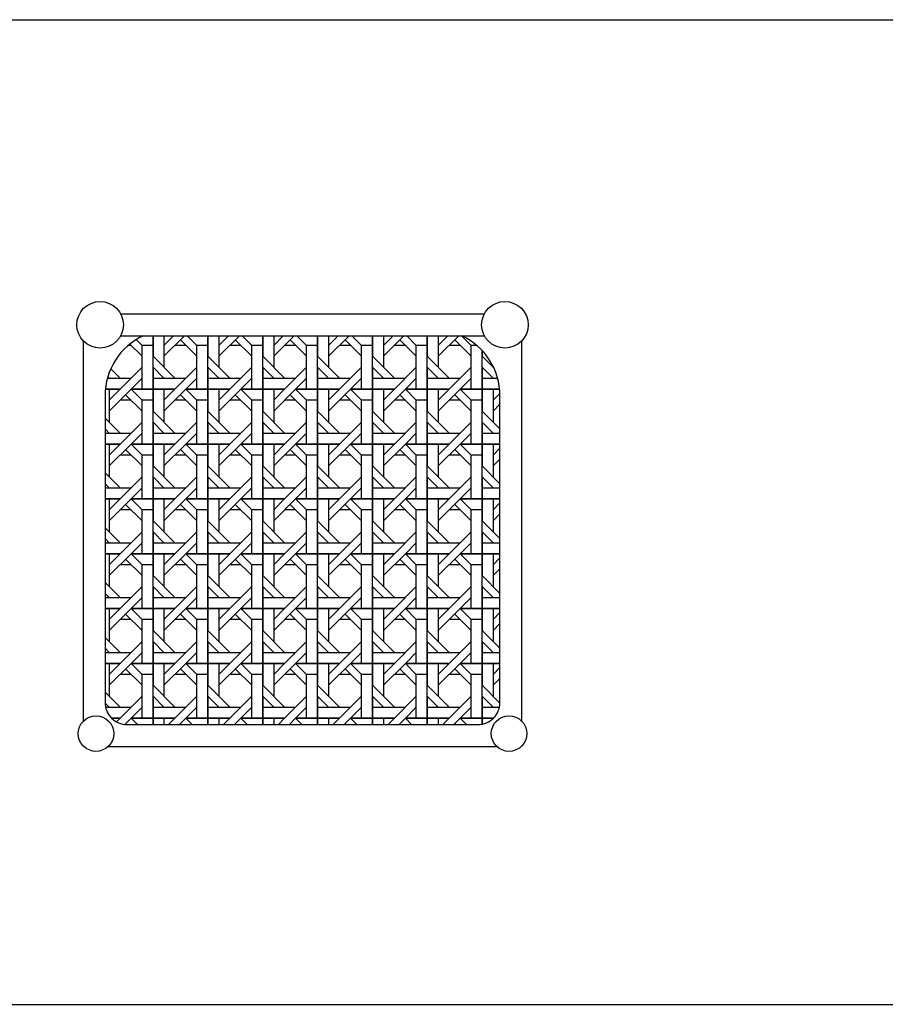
# Model space of a CAD drawing. Header units: millimetres. Extents: x 36213 to 52357, y 13387 to 22894.
# Tile 16 of 24: x 42838 to 43785, y 15935 to 17012. Entities that reach past the tile are written whole.
import ezdxf

# ---------------------------------------------------------------- set-up
doc = ezdxf.new("R2010")
doc.units = ezdxf.units.MM
doc.layers.add('L1', color=7, linetype='Continuous')

# ---------------------------------------------------------------- blocks, each defined once
blk = doc.blocks.new('*X63')
at = {"color": 0}
for p, q in [((130.728, 119.466), (131.843, 118.351)), ((131.314, 119.88), (131.843, 119.351)), ((132.843, 115.351), (132.843, 120.227)), ((132.843, 120.227), (132.843, 118.351)), ((133.843, 120.227), (133.843, 117.351)), ((133.843, 119.351), (134.719, 120.227)), ((133.843, 118.351), (135.719, 120.227)), ((135.343, 119.851), (136.843, 118.351)), ((135.967, 120.227), (136.843, 119.351)), ((137.843, 115.351), (137.843, 120.227)), ((137.843, 120.227), (137.843, 118.351)), ((138.843, 120.227), (138.843, 117.351)), ((138.843, 119.351), (139.719, 120.227)), ((138.843, 118.351), (140.719, 120.227)), ((140.343, 119.851), (141.843, 118.351)), ((140.967, 120.227), (141.843, 119.351)), ((142.843, 115.351), (142.843, 120.227)), ((142.843, 120.227), (142.843, 118.351)), ((143.843, 120.227), (143.843, 117.351)), ((143.843, 119.351), (144.719, 120.227)), ((143.843, 118.351), (145.719, 120.227)), ((145.343, 119.851), (146.843, 118.351)), ((145.967, 120.227), (146.843, 119.351)), ((147.843, 115.351), (147.843, 120.227)), ((147.843, 120.227), (147.843, 118.351)), ((148.843, 120.227), (148.843, 117.351)), ((148.843, 119.351), (149.719, 120.227)), ((148.843, 118.351), (150.719, 120.227)), ((150.343, 119.851), (151.843, 118.351)), ((150.967, 120.227), (151.843, 119.351)), ((152.843, 115.351), (152.843, 120.227)), ((152.843, 120.227), (152.843, 118.351)), ((153.843, 120.227), (153.843, 117.351)), ((153.843, 119.351), (154.719, 120.227)), ((153.843, 118.351), (155.719, 120.227)), ((155.343, 119.851), (156.843, 118.351)), ((155.967, 120.227), (156.843, 119.351)), ((157.843, 115.351), (157.843, 120.227)), ((157.843, 120.227), (157.843, 118.351)), ((158.843, 120.227), (158.843, 117.351)), ((158.843, 119.351), (159.719, 120.227)), ((158.843, 118.351), (160.719, 120.227)), ((160.343, 119.851), (161.843, 118.351)), ((160.967, 120.227), (161.843, 119.351)), ((130.843, 119.351), (130.588, 119.351)), ((131.843, 115.351), (131.843, 119.351)), ((132.843, 119.351), (131.843, 119.351)), ((135.843, 119.351), (134.843, 119.351)), ((136.843, 115.351), (136.843, 119.351)), ((137.843, 119.351), (136.843, 119.351)), ((140.843, 119.351), (139.843, 119.351)), ((141.843, 115.351), (141.843, 119.351)), ((142.843, 119.351), (141.843, 119.351)), ((145.843, 119.351), (144.843, 119.351)), ((146.843, 115.351), (146.843, 119.351)), ((147.843, 119.351), (146.843, 119.351)), ((150.843, 119.351), (149.843, 119.351)), ((151.843, 115.351), (151.843, 119.351)), ((152.843, 119.351), (151.843, 119.351)), ((155.843, 119.351), (154.843, 119.351)), ((156.843, 115.351), (156.843, 119.351)), ((157.843, 119.351), (156.843, 119.351)), ((160.843, 119.351), (159.843, 119.351)), ((161.843, 115.351), (161.843, 119.351)), ((162.353, 119.351), (161.843, 119.351)), ((162.843, 115.351), (162.843, 118.885)), ((162.843, 118.885), (162.843, 118.351)), ((134.843, 116.351), (132.843, 118.351)), ((139.843, 116.351), (137.843, 118.351)), ((144.843, 116.351), (142.843, 118.351)), ((149.843, 116.351), (147.843, 118.351)), ((154.843, 116.351), (152.843, 118.351)), ((159.843, 116.351), (157.843, 118.351)), ((163.931, 117.263), (162.843, 118.351)), ((129.843, 116.351), (128.985, 117.209)), ((131.843, 117.351), (129.843, 115.351)), ((132.843, 117.351), (132.843, 115.351)), ((133.843, 116.351), (132.843, 117.351)), ((136.843, 117.351), (134.843, 115.351)), ((137.843, 117.351), (137.843, 115.351)), ((138.843, 116.351), (137.843, 117.351)), ((141.843, 117.351), (139.843, 115.351)), ((142.843, 117.351), (142.843, 115.351)), ((143.843, 116.351), (142.843, 117.351)), ((146.843, 117.351), (144.843, 115.351)), ((147.843, 117.351), (147.843, 115.351)), ((148.843, 116.351), (147.843, 117.351)), ((151.843, 117.351), (149.843, 115.351)), ((152.843, 117.351), (152.843, 115.351)), ((153.843, 116.351), (152.843, 117.351)), ((156.843, 117.351), (154.843, 115.351)), ((157.843, 117.351), (157.843, 115.351)), ((158.843, 116.351), (157.843, 117.351)), ((161.843, 117.351), (159.843, 115.351)), ((162.843, 117.351), (162.843, 115.351)), ((163.843, 116.351), (162.843, 117.351)), ((163.843, 117.448), (163.843, 117.351)), ((128.681, 116.351), (130.843, 116.351)), ((128.843, 116.351), (128.717, 116.477)), ((131.843, 116.351), (130.843, 115.351)), ((132.843, 116.351), (135.843, 116.351)), ((136.843, 116.351), (135.843, 115.351)), ((137.843, 116.351), (140.843, 116.351)), ((141.843, 116.351), (140.843, 115.351)), ((142.843, 116.351), (145.843, 116.351)), ((146.843, 116.351), (145.843, 115.351)), ((147.843, 116.351), (150.843, 116.351)), ((151.843, 116.351), (150.843, 115.351)), ((152.843, 116.351), (155.843, 116.351)), ((156.843, 116.351), (155.843, 115.351)), ((157.843, 116.351), (160.843, 116.351)), ((161.843, 116.351), (160.843, 115.351)), ((162.843, 116.351), (164.26, 116.351)), ((128.498, 115.351), (129.843, 115.351)), ((129.843, 115.351), (128.498, 115.351)), ((128.843, 115.351), (128.843, 112.351)), ((128.843, 114.351), (129.843, 115.351)), ((128.843, 113.351), (130.843, 115.351)), ((130.843, 115.351), (132.843, 115.351)), ((132.843, 115.351), (130.843, 115.351)), ((130.843, 115.351), (131.843, 114.351)), ((132.843, 110.351), (132.843, 115.351)), ((132.843, 115.351), (132.843, 115.351)), ((132.843, 115.351), (134.843, 115.351)), ((132.843, 115.351), (132.843, 113.351)), ((134.843, 115.351), (132.843, 115.351)), ((133.843, 115.351), (133.843, 112.351)), ((133.843, 114.351), (134.843, 115.351)), ((133.843, 113.351), (135.843, 115.351)), ((135.843, 115.351), (137.843, 115.351)), ((137.843, 115.351), (135.843, 115.351)), ((135.843, 115.351), (136.843, 114.351)), ((137.843, 110.351), (137.843, 115.351)), ((137.843, 115.351), (137.843, 115.351)), ((137.843, 115.351), (139.843, 115.351)), ((137.843, 115.351), (137.843, 113.351)), ((139.843, 115.351), (137.843, 115.351)), ((138.843, 115.351), (138.843, 112.351)), ((138.843, 114.351), (139.843, 115.351)), ((138.843, 113.351), (140.843, 115.351)), ((140.843, 115.351), (142.843, 115.351)), ((142.843, 115.351), (140.843, 115.351)), ((140.843, 115.351), (141.843, 114.351)), ((142.843, 110.351), (142.843, 115.351)), ((142.843, 115.351), (142.843, 115.351)), ((142.843, 115.351), (144.843, 115.351)), ((142.843, 115.351), (142.843, 113.351)), ((144.843, 115.351), (142.843, 115.351)), ((143.843, 115.351), (143.843, 112.351)), ((143.843, 114.351), (144.843, 115.351)), ((143.843, 113.351), (145.843, 115.351)), ((145.843, 115.351), (147.843, 115.351)), ((147.843, 115.351), (145.843, 115.351)), ((145.843, 115.351), (146.843, 114.351)), ((147.843, 110.351), (147.843, 115.351)), ((147.843, 115.351), (147.843, 115.351)), ((147.843, 115.351), (149.843, 115.351)), ((147.843, 115.351), (147.843, 113.351)), ((149.843, 115.351), (147.843, 115.351)), ((148.843, 115.351), (148.843, 112.351)), ((148.843, 114.351), (149.843, 115.351)), ((148.843, 113.351), (150.843, 115.351)), ((150.843, 115.351), (152.843, 115.351)), ((152.843, 115.351), (150.843, 115.351)), ((150.843, 115.351), (151.843, 114.351)), ((152.843, 110.351), (152.843, 115.351)), ((152.843, 115.351), (152.843, 115.351)), ((152.843, 115.351), (154.843, 115.351)), ((152.843, 115.351), (152.843, 113.351)), ((154.843, 115.351), (152.843, 115.351)), ((153.843, 115.351), (153.843, 112.351)), ((153.843, 114.351), (154.843, 115.351)), ((153.843, 113.351), (155.843, 115.351)), ((155.843, 115.351), (157.843, 115.351)), ((157.843, 115.351), (155.843, 115.351)), ((155.843, 115.351), (156.843, 114.351)), ((157.843, 110.351), (157.843, 115.351)), ((157.843, 115.351), (157.843, 115.351)), ((157.843, 115.351), (159.843, 115.351)), ((157.843, 115.351), (157.843, 113.351)), ((159.843, 115.351), (157.843, 115.351)), ((158.843, 115.351), (158.843, 112.351)), ((158.843, 114.351), (159.843, 115.351)), ((158.843, 113.351), (160.843, 115.351)), ((160.843, 115.351), (162.843, 115.351)), ((162.843, 115.351), (160.843, 115.351)), ((160.843, 115.351), (161.843, 114.351)), ((162.843, 110.351), (162.843, 115.351)), ((162.843, 115.351), (162.843, 115.351)), ((162.843, 115.351), (164.443, 115.351)), ((162.843, 115.351), (162.843, 113.351)), ((164.443, 115.351), (162.843, 115.351)), ((163.843, 115.351), (163.843, 112.351)), ((163.843, 114.351), (164.467, 114.975)), ((130.843, 114.351), (129.843, 114.351)), ((130.343, 114.851), (131.843, 113.351)), ((131.843, 110.351), (131.843, 114.351)), ((132.843, 114.351), (131.843, 114.351)), ((135.843, 114.351), (134.843, 114.351)), ((135.343, 114.851), (136.843, 113.351)), ((136.843, 110.351), (136.843, 114.351)), ((137.843, 114.351), (136.843, 114.351)), ((140.843, 114.351), (139.843, 114.351)), ((140.343, 114.851), (141.843, 113.351)), ((141.843, 110.351), (141.843, 114.351)), ((142.843, 114.351), (141.843, 114.351)), ((145.843, 114.351), (144.843, 114.351)), ((145.343, 114.851), (146.843, 113.351)), ((146.843, 110.351), (146.843, 114.351)), ((147.843, 114.351), (146.843, 114.351)), ((150.843, 114.351), (149.843, 114.351)), ((150.343, 114.851), (151.843, 113.351)), ((151.843, 110.351), (151.843, 114.351)), ((152.843, 114.351), (151.843, 114.351)), ((155.843, 114.351), (154.843, 114.351)), ((155.343, 114.851), (156.843, 113.351)), ((156.843, 110.351), (156.843, 114.351)), ((157.843, 114.351), (156.843, 114.351)), ((160.843, 114.351), (159.843, 114.351)), ((160.343, 114.851), (161.843, 113.351)), ((161.843, 110.351), (161.843, 114.351)), ((162.843, 114.351), (161.843, 114.351)), ((134.843, 111.351), (132.843, 113.351)), ((139.843, 111.351), (137.843, 113.351)), ((144.843, 111.351), (142.843, 113.351)), ((149.843, 111.351), (147.843, 113.351)), ((154.843, 111.351), (152.843, 113.351)), ((159.843, 111.351), (157.843, 113.351)), ((164.47, 111.724), (162.843, 113.351)), ((163.843, 113.351), (164.47, 113.978)), ((129.843, 111.351), (128.47, 112.723)), ((131.843, 112.351), (129.843, 110.351)), ((132.843, 112.351), (132.843, 110.351)), ((133.843, 111.351), (132.843, 112.351)), ((136.843, 112.351), (134.843, 110.351)), ((137.843, 112.351), (137.843, 110.351)), ((138.843, 111.351), (137.843, 112.351)), ((141.843, 112.351), (139.843, 110.351)), ((142.843, 112.351), (142.843, 110.351)), ((143.843, 111.351), (142.843, 112.351)), ((146.843, 112.351), (144.843, 110.351)), ((147.843, 112.351), (147.843, 110.351)), ((148.843, 111.351), (147.843, 112.351)), ((151.843, 112.351), (149.843, 110.351)), ((152.843, 112.351), (152.843, 110.351)), ((153.843, 111.351), (152.843, 112.351)), ((156.843, 112.351), (154.843, 110.351)), ((157.843, 112.351), (157.843, 110.351)), ((158.843, 111.351), (157.843, 112.351)), ((161.843, 112.351), (159.843, 110.351)), ((162.843, 112.351), (162.843, 110.351)), ((163.843, 111.351), (162.843, 112.351)), ((128.843, 111.351), (128.47, 111.723)), ((128.47, 111.351), (130.843, 111.351)), ((131.843, 111.351), (130.843, 110.351)), ((132.843, 111.351), (135.843, 111.351)), ((136.843, 111.351), (135.843, 110.351)), ((137.843, 111.351), (140.843, 111.351)), ((141.843, 111.351), (140.843, 110.351)), ((142.843, 111.351), (145.843, 111.351)), ((146.843, 111.351), (145.843, 110.351)), ((147.843, 111.351), (150.843, 111.351)), ((151.843, 111.351), (150.843, 110.351)), ((152.843, 111.351), (155.843, 111.351)), ((156.843, 111.351), (155.843, 110.351)), ((157.843, 111.351), (160.843, 111.351)), ((161.843, 111.351), (160.843, 110.351)), ((162.843, 111.351), (164.47, 111.351)), ((128.47, 110.351), (129.843, 110.351)), ((129.843, 110.351), (128.47, 110.351)), ((128.843, 110.351), (128.843, 107.351)), ((128.843, 109.351), (129.843, 110.351)), ((128.843, 108.351), (130.843, 110.351)), ((130.343, 109.851), (131.843, 108.351)), ((130.843, 110.351), (132.843, 110.351)), ((132.843, 110.351), (130.843, 110.351)), ((130.843, 110.351), (131.843, 109.351)), ((132.843, 105.351), (132.843, 110.351)), ((132.843, 110.351), (132.843, 110.351)), ((132.843, 110.351), (134.843, 110.351)), ((132.843, 110.351), (132.843, 108.351)), ((134.843, 110.351), (132.843, 110.351)), ((133.843, 110.351), (133.843, 107.351)), ((133.843, 109.351), (134.843, 110.351)), ((133.843, 108.351), (135.843, 110.351)), ((135.343, 109.851), (136.843, 108.351)), ((135.843, 110.351), (137.843, 110.351)), ((137.843, 110.351), (135.843, 110.351)), ((135.843, 110.351), (136.843, 109.351)), ((137.843, 105.351), (137.843, 110.351)), ((137.843, 110.351), (137.843, 110.351)), ((137.843, 110.351), (139.843, 110.351)), ((137.843, 110.351), (137.843, 108.351)), ((139.843, 110.351), (137.843, 110.351)), ((138.843, 110.351), (138.843, 107.351)), ((138.843, 109.351), (139.843, 110.351)), ((138.843, 108.351), (140.843, 110.351)), ((140.343, 109.851), (141.843, 108.351)), ((140.843, 110.351), (142.843, 110.351)), ((142.843, 110.351), (140.843, 110.351)), ((140.843, 110.351), (141.843, 109.351)), ((142.843, 105.351), (142.843, 110.351)), ((142.843, 110.351), (142.843, 110.351)), ((142.843, 110.351), (144.843, 110.351)), ((142.843, 110.351), (142.843, 108.351)), ((144.843, 110.351), (142.843, 110.351)), ((143.843, 110.351), (143.843, 107.351)), ((143.843, 109.351), (144.843, 110.351)), ((143.843, 108.351), (145.843, 110.351)), ((145.343, 109.851), (146.843, 108.351)), ((145.843, 110.351), (147.843, 110.351)), ((147.843, 110.351), (145.843, 110.351)), ((145.843, 110.351), (146.843, 109.351)), ((147.843, 105.351), (147.843, 110.351)), ((147.843, 110.351), (147.843, 110.351)), ((147.843, 110.351), (149.843, 110.351)), ((147.843, 110.351), (147.843, 108.351)), ((149.843, 110.351), (147.843, 110.351)), ((148.843, 110.351), (148.843, 107.351)), ((148.843, 109.351), (149.843, 110.351)), ((148.843, 108.351), (150.843, 110.351)), ((150.343, 109.851), (151.843, 108.351)), ((150.843, 110.351), (152.843, 110.351)), ((152.843, 110.351), (150.843, 110.351)), ((150.843, 110.351), (151.843, 109.351)), ((152.843, 105.351), (152.843, 110.351)), ((152.843, 110.351), (152.843, 110.351)), ((152.843, 110.351), (154.843, 110.351)), ((152.843, 110.351), (152.843, 108.351)), ((154.843, 110.351), (152.843, 110.351)), ((153.843, 110.351), (153.843, 107.351)), ((153.843, 109.351), (154.843, 110.351)), ((153.843, 108.351), (155.843, 110.351)), ((155.343, 109.851), (156.843, 108.351)), ((155.843, 110.351), (157.843, 110.351)), ((157.843, 110.351), (155.843, 110.351)), ((155.843, 110.351), (156.843, 109.351)), ((157.843, 105.351), (157.843, 110.351)), ((157.843, 110.351), (157.843, 110.351)), ((157.843, 110.351), (159.843, 110.351)), ((157.843, 110.351), (157.843, 108.351)), ((159.843, 110.351), (157.843, 110.351)), ((158.843, 110.351), (158.843, 107.351)), ((158.843, 109.351), (159.843, 110.351)), ((158.843, 108.351), (160.843, 110.351)), ((160.343, 109.851), (161.843, 108.351)), ((160.843, 110.351), (162.843, 110.351)), ((162.843, 110.351), (160.843, 110.351)), ((160.843, 110.351), (161.843, 109.351)), ((162.843, 105.351), (162.843, 110.351)), ((162.843, 110.351), (162.843, 110.351)), ((162.843, 110.351), (164.47, 110.351)), ((162.843, 110.351), (162.843, 108.351)), ((164.47, 110.351), (162.843, 110.351)), ((163.843, 110.351), (163.843, 107.351)), ((163.843, 109.351), (164.47, 109.978)), ((130.843, 109.351), (129.843, 109.351)), ((131.843, 105.351), (131.843, 109.351)), ((132.843, 109.351), (131.843, 109.351)), ((135.843, 109.351), (134.843, 109.351)), ((136.843, 105.351), (136.843, 109.351)), ((137.843, 109.351), (136.843, 109.351)), ((140.843, 109.351), (139.843, 109.351)), ((141.843, 105.351), (141.843, 109.351)), ((142.843, 109.351), (141.843, 109.351)), ((145.843, 109.351), (144.843, 109.351)), ((146.843, 105.351), (146.843, 109.351)), ((147.843, 109.351), (146.843, 109.351)), ((150.843, 109.351), (149.843, 109.351)), ((151.843, 105.351), (151.843, 109.351)), ((152.843, 109.351), (151.843, 109.351)), ((155.843, 109.351), (154.843, 109.351)), ((156.843, 105.351), (156.843, 109.351)), ((157.843, 109.351), (156.843, 109.351)), ((160.843, 109.351), (159.843, 109.351)), ((161.843, 105.351), (161.843, 109.351)), ((162.843, 109.351), (161.843, 109.351)), ((163.843, 108.351), (164.47, 108.978)), ((134.843, 106.351), (132.843, 108.351)), ((139.843, 106.351), (137.843, 108.351)), ((144.843, 106.351), (142.843, 108.351)), ((149.843, 106.351), (147.843, 108.351)), ((154.843, 106.351), (152.843, 108.351)), ((159.843, 106.351), (157.843, 108.351)), ((164.47, 106.724), (162.843, 108.351)), ((129.843, 106.351), (128.47, 107.723)), ((131.843, 107.351), (129.843, 105.351)), ((132.843, 107.351), (132.843, 105.351)), ((133.843, 106.351), (132.843, 107.351)), ((136.843, 107.351), (134.843, 105.351)), ((137.843, 107.351), (137.843, 105.351)), ((138.843, 106.351), (137.843, 107.351)), ((141.843, 107.351), (139.843, 105.351)), ((142.843, 107.351), (142.843, 105.351)), ((143.843, 106.351), (142.843, 107.351)), ((146.843, 107.351), (144.843, 105.351)), ((147.843, 107.351), (147.843, 105.351)), ((148.843, 106.351), (147.843, 107.351)), ((151.843, 107.351), (149.843, 105.351)), ((152.843, 107.351), (152.843, 105.351)), ((153.843, 106.351), (152.843, 107.351)), ((156.843, 107.351), (154.843, 105.351)), ((157.843, 107.351), (157.843, 105.351)), ((158.843, 106.351), (157.843, 107.351)), ((161.843, 107.351), (159.843, 105.351)), ((162.843, 107.351), (162.843, 105.351)), ((163.843, 106.351), (162.843, 107.351)), ((128.843, 106.351), (128.47, 106.723)), ((128.47, 106.351), (130.843, 106.351)), ((131.843, 106.351), (130.843, 105.351)), ((132.843, 106.351), (135.843, 106.351)), ((136.843, 106.351), (135.843, 105.351)), ((137.843, 106.351), (140.843, 106.351)), ((141.843, 106.351), (140.843, 105.351)), ((142.843, 106.351), (145.843, 106.351)), ((146.843, 106.351), (145.843, 105.351)), ((147.843, 106.351), (150.843, 106.351)), ((151.843, 106.351), (150.843, 105.351)), ((152.843, 106.351), (155.843, 106.351)), ((156.843, 106.351), (155.843, 105.351)), ((157.843, 106.351), (160.843, 106.351)), ((161.843, 106.351), (160.843, 105.351)), ((162.843, 106.351), (164.47, 106.351)), ((128.47, 105.351), (129.843, 105.351)), ((129.843, 105.351), (128.47, 105.351)), ((128.843, 105.351), (128.843, 102.351)), ((128.843, 104.351), (129.843, 105.351)), ((128.843, 103.351), (130.843, 105.351)), ((130.843, 105.351), (132.843, 105.351)), ((132.843, 105.351), (130.843, 105.351)), ((130.843, 105.351), (131.843, 104.351)), ((132.843, 100.351), (132.843, 105.351)), ((132.843, 105.351), (132.843, 105.351)), ((132.843, 105.351), (134.843, 105.351)), ((132.843, 105.351), (132.843, 103.351)), ((134.843, 105.351), (132.843, 105.351)), ((133.843, 105.351), (133.843, 102.351)), ((133.843, 104.351), (134.843, 105.351)), ((133.843, 103.351), (135.843, 105.351)), ((135.843, 105.351), (137.843, 105.351)), ((137.843, 105.351), (135.843, 105.351)), ((135.843, 105.351), (136.843, 104.351)), ((137.843, 100.351), (137.843, 105.351)), ((137.843, 105.351), (137.843, 105.351)), ((137.843, 105.351), (139.843, 105.351)), ((137.843, 105.351), (137.843, 103.351)), ((139.843, 105.351), (137.843, 105.351)), ((138.843, 105.351), (138.843, 102.351)), ((138.843, 104.351), (139.843, 105.351)), ((138.843, 103.351), (140.843, 105.351)), ((140.843, 105.351), (142.843, 105.351)), ((142.843, 105.351), (140.843, 105.351)), ((140.843, 105.351), (141.843, 104.351)), ((142.843, 100.351), (142.843, 105.351)), ((142.843, 105.351), (142.843, 105.351)), ((142.843, 105.351), (144.843, 105.351)), ((142.843, 105.351), (142.843, 103.351)), ((144.843, 105.351), (142.843, 105.351)), ((143.843, 105.351), (143.843, 102.351)), ((143.843, 104.351), (144.843, 105.351)), ((143.843, 103.351), (145.843, 105.351)), ((145.843, 105.351), (147.843, 105.351)), ((147.843, 105.351), (145.843, 105.351)), ((145.843, 105.351), (146.843, 104.351)), ((147.843, 100.351), (147.843, 105.351)), ((147.843, 105.351), (147.843, 105.351)), ((147.843, 105.351), (149.843, 105.351)), ((147.843, 105.351), (147.843, 103.351)), ((149.843, 105.351), (147.843, 105.351)), ((148.843, 105.351), (148.843, 102.351)), ((148.843, 104.351), (149.843, 105.351)), ((148.843, 103.351), (150.843, 105.351)), ((150.843, 105.351), (152.843, 105.351)), ((152.843, 105.351), (150.843, 105.351)), ((150.843, 105.351), (151.843, 104.351)), ((152.843, 100.351), (152.843, 105.351)), ((152.843, 105.351), (152.843, 105.351)), ((152.843, 105.351), (154.843, 105.351)), ((152.843, 105.351), (152.843, 103.351)), ((154.843, 105.351), (152.843, 105.351)), ((153.843, 105.351), (153.843, 102.351)), ((153.843, 104.351), (154.843, 105.351)), ((153.843, 103.351), (155.843, 105.351)), ((155.843, 105.351), (157.843, 105.351)), ((157.843, 105.351), (155.843, 105.351)), ((155.843, 105.351), (156.843, 104.351)), ((157.843, 100.351), (157.843, 105.351)), ((157.843, 105.351), (157.843, 105.351)), ((157.843, 105.351), (159.843, 105.351)), ((157.843, 105.351), (157.843, 103.351)), ((159.843, 105.351), (157.843, 105.351)), ((158.843, 105.351), (158.843, 102.351)), ((158.843, 104.351), (159.843, 105.351)), ((158.843, 103.351), (160.843, 105.351)), ((160.843, 105.351), (162.843, 105.351)), ((162.843, 105.351), (160.843, 105.351)), ((160.843, 105.351), (161.843, 104.351)), ((162.843, 100.351), (162.843, 105.351)), ((162.843, 105.351), (162.843, 105.351)), ((162.843, 105.351), (164.47, 105.351)), ((162.843, 105.351), (162.843, 103.351)), ((164.47, 105.351), (162.843, 105.351)), ((163.843, 105.351), (163.843, 102.351)), ((130.843, 104.351), (129.843, 104.351)), ((130.343, 104.851), (131.843, 103.351)), ((131.843, 100.351), (131.843, 104.351)), ((132.843, 104.351), (131.843, 104.351)), ((135.843, 104.351), (134.843, 104.351)), ((135.343, 104.851), (136.843, 103.351)), ((136.843, 100.351), (136.843, 104.351)), ((137.843, 104.351), (136.843, 104.351)), ((140.843, 104.351), (139.843, 104.351)), ((140.343, 104.851), (141.843, 103.351)), ((141.843, 100.351), (141.843, 104.351)), ((142.843, 104.351), (141.843, 104.351)), ((145.843, 104.351), (144.843, 104.351)), ((145.343, 104.851), (146.843, 103.351)), ((146.843, 100.351), (146.843, 104.351)), ((147.843, 104.351), (146.843, 104.351)), ((150.843, 104.351), (149.843, 104.351)), ((150.343, 104.851), (151.843, 103.351)), ((151.843, 100.351), (151.843, 104.351)), ((152.843, 104.351), (151.843, 104.351)), ((155.843, 104.351), (154.843, 104.351)), ((155.343, 104.851), (156.843, 103.351)), ((156.843, 100.351), (156.843, 104.351)), ((157.843, 104.351), (156.843, 104.351)), ((160.843, 104.351), (159.843, 104.351)), ((160.343, 104.851), (161.843, 103.351)), ((161.843, 100.351), (161.843, 104.351)), ((162.843, 104.351), (161.843, 104.351)), ((163.843, 104.351), (164.47, 104.978)), ((134.843, 101.351), (132.843, 103.351)), ((139.843, 101.351), (137.843, 103.351)), ((144.843, 101.351), (142.843, 103.351)), ((149.843, 101.351), (147.843, 103.351)), ((154.843, 101.351), (152.843, 103.351)), ((159.843, 101.351), (157.843, 103.351)), ((164.47, 101.724), (162.843, 103.351)), ((163.843, 103.351), (164.47, 103.978)), ((129.843, 101.351), (128.47, 102.723)), ((131.843, 102.351), (129.843, 100.351)), ((136.843, 102.351), (134.843, 100.351)), ((141.843, 102.351), (139.843, 100.351)), ((146.843, 102.351), (144.843, 100.351)), ((151.843, 102.351), (149.843, 100.351)), ((156.843, 102.351), (154.843, 100.351)), ((161.843, 102.351), (159.843, 100.351)), ((128.843, 101.351), (128.47, 101.723)), ((132.843, 102.351), (132.843, 100.351)), ((133.843, 101.351), (132.843, 102.351)), ((137.843, 102.351), (137.843, 100.351)), ((138.843, 101.351), (137.843, 102.351)), ((142.843, 102.351), (142.843, 100.351)), ((143.843, 101.351), (142.843, 102.351)), ((147.843, 102.351), (147.843, 100.351)), ((148.843, 101.351), (147.843, 102.351)), ((152.843, 102.351), (152.843, 100.351)), ((153.843, 101.351), (152.843, 102.351)), ((157.843, 102.351), (157.843, 100.351)), ((158.843, 101.351), (157.843, 102.351)), ((162.843, 102.351), (162.843, 100.351)), ((163.843, 101.351), (162.843, 102.351)), ((128.47, 101.351), (130.843, 101.351)), ((131.843, 101.351), (130.843, 100.351)), ((132.843, 101.351), (135.843, 101.351)), ((136.843, 101.351), (135.843, 100.351)), ((137.843, 101.351), (140.843, 101.351)), ((141.843, 101.351), (140.843, 100.351)), ((142.843, 101.351), (145.843, 101.351)), ((146.843, 101.351), (145.843, 100.351)), ((147.843, 101.351), (150.843, 101.351)), ((151.843, 101.351), (150.843, 100.351)), ((152.843, 101.351), (155.843, 101.351)), ((156.843, 101.351), (155.843, 100.351)), ((157.843, 101.351), (160.843, 101.351)), ((161.843, 101.351), (160.843, 100.351)), ((162.843, 101.351), (164.47, 101.351)), ((128.47, 100.351), (129.843, 100.351)), ((129.843, 100.351), (128.47, 100.351)), ((128.843, 100.351), (128.843, 97.351)), ((128.843, 99.351), (129.843, 100.351)), ((128.843, 98.351), (130.843, 100.351)), ((130.343, 99.851), (131.843, 98.351)), ((130.843, 100.351), (132.843, 100.351)), ((132.843, 100.351), (130.843, 100.351)), ((130.843, 100.351), (131.843, 99.351)), ((132.843, 95.351), (132.843, 100.351)), ((132.843, 100.351), (132.843, 100.351)), ((132.843, 100.351), (134.843, 100.351)), ((132.843, 100.351), (132.843, 98.351)), ((134.843, 100.351), (132.843, 100.351)), ((133.843, 100.351), (133.843, 97.351)), ((133.843, 99.351), (134.843, 100.351)), ((133.843, 98.351), (135.843, 100.351)), ((135.343, 99.851), (136.843, 98.351)), ((135.843, 100.351), (137.843, 100.351)), ((137.843, 100.351), (135.843, 100.351)), ((135.843, 100.351), (136.843, 99.351)), ((137.843, 95.351), (137.843, 100.351)), ((137.843, 100.351), (137.843, 100.351)), ((137.843, 100.351), (139.843, 100.351)), ((137.843, 100.351), (137.843, 98.351)), ((139.843, 100.351), (137.843, 100.351)), ((138.843, 100.351), (138.843, 97.351)), ((138.843, 99.351), (139.843, 100.351)), ((138.843, 98.351), (140.843, 100.351)), ((140.343, 99.851), (141.843, 98.351)), ((140.843, 100.351), (142.843, 100.351)), ((142.843, 100.351), (140.843, 100.351)), ((140.843, 100.351), (141.843, 99.351)), ((142.843, 95.351), (142.843, 100.351)), ((142.843, 100.351), (142.843, 100.351)), ((142.843, 100.351), (144.843, 100.351)), ((142.843, 100.351), (142.843, 98.351)), ((144.843, 100.351), (142.843, 100.351)), ((143.843, 100.351), (143.843, 97.351)), ((143.843, 99.351), (144.843, 100.351)), ((143.843, 98.351), (145.843, 100.351)), ((145.343, 99.851), (146.843, 98.351)), ((145.843, 100.351), (147.843, 100.351)), ((147.843, 100.351), (145.843, 100.351)), ((145.843, 100.351), (146.843, 99.351)), ((147.843, 95.351), (147.843, 100.351)), ((147.843, 100.351), (147.843, 100.351)), ((147.843, 100.351), (149.843, 100.351)), ((147.843, 100.351), (147.843, 98.351)), ((149.843, 100.351), (147.843, 100.351)), ((148.843, 100.351), (148.843, 97.351)), ((148.843, 99.351), (149.843, 100.351)), ((148.843, 98.351), (150.843, 100.351)), ((150.343, 99.851), (151.843, 98.351)), ((150.843, 100.351), (152.843, 100.351)), ((152.843, 100.351), (150.843, 100.351)), ((150.843, 100.351), (151.843, 99.351)), ((152.843, 95.351), (152.843, 100.351)), ((152.843, 100.351), (152.843, 100.351)), ((152.843, 100.351), (154.843, 100.351)), ((152.843, 100.351), (152.843, 98.351)), ((154.843, 100.351), (152.843, 100.351)), ((153.843, 100.351), (153.843, 97.351)), ((153.843, 99.351), (154.843, 100.351)), ((153.843, 98.351), (155.843, 100.351)), ((155.343, 99.851), (156.843, 98.351)), ((155.843, 100.351), (157.843, 100.351)), ((157.843, 100.351), (155.843, 100.351)), ((155.843, 100.351), (156.843, 99.351)), ((157.843, 95.351), (157.843, 100.351)), ((157.843, 100.351), (157.843, 100.351)), ((157.843, 100.351), (159.843, 100.351)), ((157.843, 100.351), (157.843, 98.351)), ((159.843, 100.351), (157.843, 100.351)), ((158.843, 100.351), (158.843, 97.351)), ((158.843, 99.351), (159.843, 100.351)), ((158.843, 98.351), (160.843, 100.351)), ((160.343, 99.851), (161.843, 98.351)), ((160.843, 100.351), (162.843, 100.351)), ((162.843, 100.351), (160.843, 100.351)), ((160.843, 100.351), (161.843, 99.351)), ((162.843, 95.351), (162.843, 100.351)), ((162.843, 100.351), (162.843, 100.351)), ((162.843, 100.351), (164.47, 100.351)), ((162.843, 100.351), (162.843, 98.351)), ((164.47, 100.351), (162.843, 100.351)), ((163.843, 100.351), (163.843, 97.351)), ((163.843, 99.351), (164.47, 99.978)), ((130.843, 99.351), (129.843, 99.351)), ((131.843, 95.351), (131.843, 99.351)), ((132.843, 99.351), (131.843, 99.351)), ((135.843, 99.351), (134.843, 99.351)), ((136.843, 95.351), (136.843, 99.351)), ((137.843, 99.351), (136.843, 99.351)), ((140.843, 99.351), (139.843, 99.351)), ((141.843, 95.351), (141.843, 99.351)), ((142.843, 99.351), (141.843, 99.351)), ((145.843, 99.351), (144.843, 99.351)), ((146.843, 95.351), (146.843, 99.351)), ((147.843, 99.351), (146.843, 99.351)), ((150.843, 99.351), (149.843, 99.351)), ((151.843, 95.351), (151.843, 99.351)), ((152.843, 99.351), (151.843, 99.351)), ((155.843, 99.351), (154.843, 99.351)), ((156.843, 95.351), (156.843, 99.351)), ((157.843, 99.351), (156.843, 99.351)), ((160.843, 99.351), (159.843, 99.351)), ((161.843, 95.351), (161.843, 99.351)), ((162.843, 99.351), (161.843, 99.351)), ((163.843, 98.351), (164.47, 98.978)), ((134.843, 96.351), (132.843, 98.351)), ((139.843, 96.351), (137.843, 98.351)), ((144.843, 96.351), (142.843, 98.351)), ((149.843, 96.351), (147.843, 98.351)), ((154.843, 96.351), (152.843, 98.351)), ((159.843, 96.351), (157.843, 98.351)), ((164.47, 96.724), (162.843, 98.351)), ((129.843, 96.351), (128.47, 97.723)), ((131.843, 97.351), (129.843, 95.351)), ((132.843, 97.351), (132.843, 95.351)), ((133.843, 96.351), (132.843, 97.351)), ((136.843, 97.351), (134.843, 95.351)), ((137.843, 97.351), (137.843, 95.351)), ((138.843, 96.351), (137.843, 97.351)), ((141.843, 97.351), (139.843, 95.351)), ((142.843, 97.351), (142.843, 95.351)), ((143.843, 96.351), (142.843, 97.351)), ((146.843, 97.351), (144.843, 95.351)), ((147.843, 97.351), (147.843, 95.351)), ((148.843, 96.351), (147.843, 97.351)), ((151.843, 97.351), (149.843, 95.351)), ((152.843, 97.351), (152.843, 95.351)), ((153.843, 96.351), (152.843, 97.351)), ((156.843, 97.351), (154.843, 95.351)), ((157.843, 97.351), (157.843, 95.351)), ((158.843, 96.351), (157.843, 97.351)), ((161.843, 97.351), (159.843, 95.351)), ((162.843, 97.351), (162.843, 95.351)), ((163.843, 96.351), (162.843, 97.351)), ((128.843, 96.351), (128.47, 96.723)), ((128.47, 96.351), (130.843, 96.351)), ((131.843, 96.351), (130.843, 95.351)), ((132.843, 96.351), (135.843, 96.351)), ((136.843, 96.351), (135.843, 95.351)), ((137.843, 96.351), (140.843, 96.351)), ((141.843, 96.351), (140.843, 95.351)), ((142.843, 96.351), (145.843, 96.351)), ((146.843, 96.351), (145.843, 95.351)), ((147.843, 96.351), (150.843, 96.351)), ((151.843, 96.351), (150.843, 95.351)), ((152.843, 96.351), (155.843, 96.351)), ((156.843, 96.351), (155.843, 95.351)), ((157.843, 96.351), (160.843, 96.351)), ((161.843, 96.351), (160.843, 95.351)), ((162.843, 96.351), (164.47, 96.351)), ((128.47, 95.351), (129.843, 95.351)), ((129.843, 95.351), (128.47, 95.351)), ((128.843, 95.351), (128.843, 92.351)), ((128.843, 94.351), (129.843, 95.351)), ((128.843, 93.351), (130.843, 95.351)), ((130.843, 95.351), (132.843, 95.351)), ((132.843, 95.351), (130.843, 95.351)), ((130.843, 95.351), (131.843, 94.351)), ((132.843, 90.351), (132.843, 95.351)), ((132.843, 95.351), (132.843, 95.351)), ((132.843, 95.351), (134.843, 95.351)), ((132.843, 95.351), (132.843, 93.351)), ((134.843, 95.351), (132.843, 95.351)), ((133.843, 95.351), (133.843, 92.351)), ((133.843, 94.351), (134.843, 95.351)), ((133.843, 93.351), (135.843, 95.351)), ((135.843, 95.351), (137.843, 95.351)), ((137.843, 95.351), (135.843, 95.351)), ((135.843, 95.351), (136.843, 94.351)), ((137.843, 90.351), (137.843, 95.351)), ((137.843, 95.351), (137.843, 95.351)), ((137.843, 95.351), (139.843, 95.351)), ((137.843, 95.351), (137.843, 93.351)), ((139.843, 95.351), (137.843, 95.351)), ((138.843, 95.351), (138.843, 92.351)), ((138.843, 94.351), (139.843, 95.351)), ((138.843, 93.351), (140.843, 95.351)), ((140.843, 95.351), (142.843, 95.351)), ((142.843, 95.351), (140.843, 95.351)), ((140.843, 95.351), (141.843, 94.351)), ((142.843, 90.351), (142.843, 95.351)), ((142.843, 95.351), (142.843, 95.351)), ((142.843, 95.351), (144.843, 95.351)), ((142.843, 95.351), (142.843, 93.351)), ((144.843, 95.351), (142.843, 95.351)), ((143.843, 95.351), (143.843, 92.351)), ((143.843, 94.351), (144.843, 95.351)), ((143.843, 93.351), (145.843, 95.351)), ((145.843, 95.351), (147.843, 95.351)), ((147.843, 95.351), (145.843, 95.351)), ((145.843, 95.351), (146.843, 94.351)), ((147.843, 90.351), (147.843, 95.351)), ((147.843, 95.351), (147.843, 95.351)), ((147.843, 95.351), (149.843, 95.351)), ((147.843, 95.351), (147.843, 93.351)), ((149.843, 95.351), (147.843, 95.351)), ((148.843, 95.351), (148.843, 92.351)), ((148.843, 94.351), (149.843, 95.351)), ((148.843, 93.351), (150.843, 95.351)), ((150.843, 95.351), (152.843, 95.351)), ((152.843, 95.351), (150.843, 95.351)), ((150.843, 95.351), (151.843, 94.351)), ((152.843, 90.351), (152.843, 95.351)), ((152.843, 95.351), (152.843, 95.351)), ((152.843, 95.351), (154.843, 95.351)), ((152.843, 95.351), (152.843, 93.351)), ((154.843, 95.351), (152.843, 95.351)), ((153.843, 95.351), (153.843, 92.351)), ((153.843, 94.351), (154.843, 95.351)), ((153.843, 93.351), (155.843, 95.351)), ((155.843, 95.351), (157.843, 95.351)), ((157.843, 95.351), (155.843, 95.351)), ((155.843, 95.351), (156.843, 94.351)), ((157.843, 90.351), (157.843, 95.351)), ((157.843, 95.351), (157.843, 95.351)), ((157.843, 95.351), (159.843, 95.351)), ((157.843, 95.351), (157.843, 93.351)), ((159.843, 95.351), (157.843, 95.351)), ((158.843, 95.351), (158.843, 92.351)), ((158.843, 94.351), (159.843, 95.351)), ((158.843, 93.351), (160.843, 95.351)), ((160.843, 95.351), (162.843, 95.351)), ((162.843, 95.351), (160.843, 95.351)), ((160.843, 95.351), (161.843, 94.351)), ((162.843, 90.351), (162.843, 95.351)), ((162.843, 95.351), (162.843, 95.351)), ((162.843, 95.351), (164.47, 95.351)), ((162.843, 95.351), (162.843, 93.351)), ((164.47, 95.351), (162.843, 95.351)), ((163.843, 95.351), (163.843, 92.351)), ((130.843, 94.351), (129.843, 94.351)), ((130.343, 94.851), (131.843, 93.351)), ((131.843, 90.351), (131.843, 94.351)), ((132.843, 94.351), (131.843, 94.351)), ((135.843, 94.351), (134.843, 94.351)), ((135.343, 94.851), (136.843, 93.351)), ((136.843, 90.351), (136.843, 94.351)), ((137.843, 94.351), (136.843, 94.351)), ((140.843, 94.351), (139.843, 94.351)), ((140.343, 94.851), (141.843, 93.351)), ((141.843, 90.351), (141.843, 94.351)), ((142.843, 94.351), (141.843, 94.351)), ((145.843, 94.351), (144.843, 94.351)), ((145.343, 94.851), (146.843, 93.351)), ((146.843, 90.351), (146.843, 94.351)), ((147.843, 94.351), (146.843, 94.351)), ((150.843, 94.351), (149.843, 94.351)), ((150.343, 94.851), (151.843, 93.351)), ((151.843, 90.351), (151.843, 94.351)), ((152.843, 94.351), (151.843, 94.351)), ((155.843, 94.351), (154.843, 94.351)), ((155.343, 94.851), (156.843, 93.351)), ((156.843, 90.351), (156.843, 94.351)), ((157.843, 94.351), (156.843, 94.351)), ((160.843, 94.351), (159.843, 94.351)), ((160.343, 94.851), (161.843, 93.351)), ((161.843, 90.351), (161.843, 94.351)), ((162.843, 94.351), (161.843, 94.351)), ((163.843, 94.351), (164.47, 94.978)), ((163.843, 93.351), (164.47, 93.978)), ((129.843, 91.351), (128.47, 92.723)), ((134.843, 91.351), (132.843, 93.351)), ((139.843, 91.351), (137.843, 93.351)), ((144.843, 91.351), (142.843, 93.351)), ((149.843, 91.351), (147.843, 93.351)), ((154.843, 91.351), (152.843, 93.351)), ((159.843, 91.351), (157.843, 93.351)), ((164.47, 91.724), (162.843, 93.351)), ((128.843, 91.351), (128.47, 91.723)), ((131.843, 92.351), (129.843, 90.351)), ((132.843, 92.351), (132.843, 90.351)), ((133.843, 91.351), (132.843, 92.351)), ((136.843, 92.351), (134.843, 90.351)), ((137.843, 92.351), (137.843, 90.351)), ((138.843, 91.351), (137.843, 92.351)), ((141.843, 92.351), (139.843, 90.351)), ((142.843, 92.351), (142.843, 90.351)), ((143.843, 91.351), (142.843, 92.351)), ((146.843, 92.351), (144.843, 90.351)), ((147.843, 92.351), (147.843, 90.351)), ((148.843, 91.351), (147.843, 92.351)), ((151.843, 92.351), (149.843, 90.351)), ((152.843, 92.351), (152.843, 90.351)), ((153.843, 91.351), (152.843, 92.351)), ((156.843, 92.351), (154.843, 90.351)), ((157.843, 92.351), (157.843, 90.351)), ((158.843, 91.351), (157.843, 92.351)), ((161.843, 92.351), (159.843, 90.351)), ((162.843, 92.351), (162.843, 90.351)), ((163.843, 91.351), (162.843, 92.351)), ((128.47, 91.351), (130.843, 91.351)), ((131.843, 91.351), (130.843, 90.351)), ((132.843, 91.351), (135.843, 91.351)), ((136.843, 91.351), (135.843, 90.351)), ((137.843, 91.351), (140.843, 91.351)), ((141.843, 91.351), (140.843, 90.351)), ((142.843, 91.351), (145.843, 91.351)), ((146.843, 91.351), (145.843, 90.351)), ((147.843, 91.351), (150.843, 91.351)), ((151.843, 91.351), (150.843, 90.351)), ((152.843, 91.351), (155.843, 91.351)), ((156.843, 91.351), (155.843, 90.351)), ((157.843, 91.351), (160.843, 91.351)), ((161.843, 91.351), (160.843, 90.351)), ((162.843, 91.351), (164.47, 91.351)), ((128.47, 90.351), (129.843, 90.351)), ((129.843, 90.351), (128.47, 90.351)), ((128.843, 90.351), (128.843, 87.351)), ((128.843, 89.351), (129.843, 90.351)), ((128.843, 88.351), (130.843, 90.351)), ((130.343, 89.851), (131.843, 88.351)), ((130.843, 90.351), (132.843, 90.351)), ((132.843, 90.351), (130.843, 90.351)), ((130.843, 90.351), (131.843, 89.351)), ((132.843, 85.351), (132.843, 90.351)), ((132.843, 90.351), (132.843, 90.351)), ((132.843, 90.351), (134.843, 90.351)), ((132.843, 90.351), (132.843, 88.351)), ((134.843, 90.351), (132.843, 90.351)), ((133.843, 90.351), (133.843, 87.351)), ((133.843, 89.351), (134.843, 90.351)), ((133.843, 88.351), (135.843, 90.351)), ((135.343, 89.851), (136.843, 88.351)), ((135.843, 90.351), (137.843, 90.351)), ((137.843, 90.351), (135.843, 90.351)), ((135.843, 90.351), (136.843, 89.351)), ((137.843, 85.351), (137.843, 90.351)), ((137.843, 90.351), (137.843, 90.351)), ((137.843, 90.351), (139.843, 90.351)), ((137.843, 90.351), (137.843, 88.351)), ((139.843, 90.351), (137.843, 90.351)), ((138.843, 90.351), (138.843, 87.351)), ((138.843, 89.351), (139.843, 90.351)), ((138.843, 88.351), (140.843, 90.351)), ((140.343, 89.851), (141.843, 88.351)), ((140.843, 90.351), (142.843, 90.351)), ((142.843, 90.351), (140.843, 90.351)), ((140.843, 90.351), (141.843, 89.351)), ((142.843, 85.351), (142.843, 90.351)), ((142.843, 90.351), (142.843, 90.351)), ((142.843, 90.351), (144.843, 90.351)), ((142.843, 90.351), (142.843, 88.351)), ((144.843, 90.351), (142.843, 90.351)), ((143.843, 90.351), (143.843, 87.351)), ((143.843, 89.351), (144.843, 90.351)), ((143.843, 88.351), (145.843, 90.351)), ((145.343, 89.851), (146.843, 88.351)), ((145.843, 90.351), (147.843, 90.351)), ((147.843, 90.351), (145.843, 90.351)), ((145.843, 90.351), (146.843, 89.351)), ((147.843, 85.351), (147.843, 90.351)), ((147.843, 90.351), (147.843, 90.351)), ((147.843, 90.351), (149.843, 90.351)), ((147.843, 90.351), (147.843, 88.351)), ((149.843, 90.351), (147.843, 90.351)), ((148.843, 90.351), (148.843, 87.351)), ((148.843, 89.351), (149.843, 90.351)), ((148.843, 88.351), (150.843, 90.351)), ((150.343, 89.851), (151.843, 88.351)), ((150.843, 90.351), (152.843, 90.351)), ((152.843, 90.351), (150.843, 90.351)), ((150.843, 90.351), (151.843, 89.351)), ((152.843, 85.351), (152.843, 90.351)), ((152.843, 90.351), (152.843, 90.351)), ((152.843, 90.351), (154.843, 90.351)), ((152.843, 90.351), (152.843, 88.351)), ((154.843, 90.351), (152.843, 90.351)), ((153.843, 90.351), (153.843, 87.351)), ((153.843, 89.351), (154.843, 90.351)), ((153.843, 88.351), (155.843, 90.351)), ((155.343, 89.851), (156.843, 88.351)), ((155.843, 90.351), (157.843, 90.351)), ((157.843, 90.351), (155.843, 90.351)), ((155.843, 90.351), (156.843, 89.351)), ((157.843, 85.351), (157.843, 90.351)), ((157.843, 90.351), (157.843, 90.351)), ((157.843, 90.351), (159.843, 90.351)), ((157.843, 90.351), (157.843, 88.351)), ((159.843, 90.351), (157.843, 90.351)), ((158.843, 90.351), (158.843, 87.351)), ((158.843, 89.351), (159.843, 90.351)), ((158.843, 88.351), (160.843, 90.351)), ((160.343, 89.851), (161.843, 88.351)), ((160.843, 90.351), (162.843, 90.351)), ((162.843, 90.351), (160.843, 90.351)), ((160.843, 90.351), (161.843, 89.351)), ((162.843, 85.351), (162.843, 90.351)), ((162.843, 90.351), (162.843, 90.351)), ((162.843, 90.351), (164.47, 90.351)), ((162.843, 90.351), (162.843, 88.351)), ((164.47, 90.351), (162.843, 90.351)), ((163.843, 90.351), (163.843, 87.351)), ((163.843, 89.351), (164.47, 89.978)), ((130.843, 89.351), (129.843, 89.351)), ((131.843, 85.351), (131.843, 89.351)), ((132.843, 89.351), (131.843, 89.351)), ((135.843, 89.351), (134.843, 89.351)), ((136.843, 85.351), (136.843, 89.351)), ((137.843, 89.351), (136.843, 89.351)), ((140.843, 89.351), (139.843, 89.351)), ((141.843, 85.351), (141.843, 89.351)), ((142.843, 89.351), (141.843, 89.351)), ((145.843, 89.351), (144.843, 89.351)), ((146.843, 85.351), (146.843, 89.351)), ((147.843, 89.351), (146.843, 89.351)), ((150.843, 89.351), (149.843, 89.351)), ((151.843, 85.351), (151.843, 89.351)), ((152.843, 89.351), (151.843, 89.351)), ((155.843, 89.351), (154.843, 89.351)), ((156.843, 85.351), (156.843, 89.351)), ((157.843, 89.351), (156.843, 89.351)), ((160.843, 89.351), (159.843, 89.351)), ((161.843, 85.351), (161.843, 89.351)), ((162.843, 89.351), (161.843, 89.351)), ((163.843, 88.351), (164.47, 88.978)), ((134.843, 86.351), (132.843, 88.351)), ((139.843, 86.351), (137.843, 88.351)), ((144.843, 86.351), (142.843, 88.351)), ((149.843, 86.351), (147.843, 88.351)), ((154.843, 86.351), (152.843, 88.351)), ((159.843, 86.351), (157.843, 88.351)), ((164.47, 86.724), (162.843, 88.351)), ((129.843, 86.351), (128.47, 87.723)), ((131.843, 87.351), (129.843, 85.351)), ((132.843, 87.351), (132.843, 85.351)), ((133.843, 86.351), (132.843, 87.351)), ((136.843, 87.351), (134.843, 85.351)), ((137.843, 87.351), (137.843, 85.351)), ((138.843, 86.351), (137.843, 87.351)), ((141.843, 87.351), (139.843, 85.351)), ((142.843, 87.351), (142.843, 85.351)), ((143.843, 86.351), (142.843, 87.351)), ((146.843, 87.351), (144.843, 85.351)), ((147.843, 87.351), (147.843, 85.351)), ((148.843, 86.351), (147.843, 87.351)), ((151.843, 87.351), (149.843, 85.351)), ((152.843, 87.351), (152.843, 85.351)), ((153.843, 86.351), (152.843, 87.351)), ((156.843, 87.351), (154.843, 85.351)), ((157.843, 87.351), (157.843, 85.351)), ((158.843, 86.351), (157.843, 87.351)), ((161.843, 87.351), (159.843, 85.351)), ((162.843, 87.351), (162.843, 85.351)), ((163.843, 86.351), (162.843, 87.351)), ((128.843, 86.351), (128.471, 86.723)), ((128.516, 86.351), (130.843, 86.351)), ((131.843, 86.351), (130.843, 85.351)), ((132.843, 86.351), (135.843, 86.351)), ((136.843, 86.351), (135.843, 85.351)), ((137.843, 86.351), (140.843, 86.351)), ((141.843, 86.351), (140.843, 85.351)), ((142.843, 86.351), (145.843, 86.351)), ((146.843, 86.351), (145.843, 85.351)), ((147.843, 86.351), (150.843, 86.351)), ((151.843, 86.351), (150.843, 85.351)), ((152.843, 86.351), (155.843, 86.351)), ((156.843, 86.351), (155.843, 85.351)), ((157.843, 86.351), (160.843, 86.351)), ((161.843, 86.351), (160.843, 85.351)), ((162.843, 86.351), (164.425, 86.351)), ((129.068, 85.351), (129.843, 85.351)), ((129.843, 85.351), (129.068, 85.351)), ((129.513, 85.021), (129.843, 85.351)), ((130.278, 84.786), (130.843, 85.351)), ((130.843, 85.351), (132.843, 85.351)), ((132.843, 85.351), (130.843, 85.351)), ((130.843, 85.351), (131.417, 84.777)), ((132.843, 84.777), (132.843, 85.351)), ((132.843, 85.351), (132.843, 85.351)), ((132.843, 85.351), (134.843, 85.351)), ((132.843, 85.351), (132.843, 84.777)), ((134.843, 85.351), (132.843, 85.351)), ((133.843, 85.351), (133.843, 84.777)), ((134.269, 84.777), (134.843, 85.351)), ((135.269, 84.777), (135.843, 85.351)), ((135.843, 85.351), (137.843, 85.351)), ((137.843, 85.351), (135.843, 85.351)), ((135.843, 85.351), (136.417, 84.777)), ((137.843, 84.777), (137.843, 85.351)), ((137.843, 85.351), (137.843, 85.351)), ((137.843, 85.351), (139.843, 85.351)), ((137.843, 85.351), (137.843, 84.777)), ((139.843, 85.351), (137.843, 85.351)), ((138.843, 85.351), (138.843, 84.777)), ((139.269, 84.777), (139.843, 85.351)), ((140.269, 84.777), (140.843, 85.351)), ((140.843, 85.351), (142.843, 85.351)), ((142.843, 85.351), (140.843, 85.351)), ((140.843, 85.351), (141.417, 84.777)), ((142.843, 84.777), (142.843, 85.351)), ((142.843, 85.351), (142.843, 85.351)), ((142.843, 85.351), (144.843, 85.351)), ((142.843, 85.351), (142.843, 84.777)), ((144.843, 85.351), (142.843, 85.351)), ((143.843, 85.351), (143.843, 84.777)), ((144.269, 84.777), (144.843, 85.351)), ((145.269, 84.777), (145.843, 85.351)), ((145.843, 85.351), (147.843, 85.351)), ((147.843, 85.351), (145.843, 85.351)), ((145.843, 85.351), (146.417, 84.777)), ((147.843, 84.777), (147.843, 85.351)), ((147.843, 85.351), (147.843, 85.351)), ((147.843, 85.351), (149.843, 85.351)), ((147.843, 85.351), (147.843, 84.777)), ((149.843, 85.351), (147.843, 85.351)), ((148.843, 85.351), (148.843, 84.777)), ((149.269, 84.777), (149.843, 85.351)), ((150.269, 84.777), (150.843, 85.351)), ((150.843, 85.351), (152.843, 85.351)), ((152.843, 85.351), (150.843, 85.351)), ((150.843, 85.351), (151.417, 84.777)), ((152.843, 84.777), (152.843, 85.351)), ((152.843, 85.351), (152.843, 85.351)), ((152.843, 85.351), (154.843, 85.351)), ((152.843, 85.351), (152.843, 84.777)), ((154.843, 85.351), (152.843, 85.351)), ((153.843, 85.351), (153.843, 84.777)), ((154.269, 84.777), (154.843, 85.351)), ((155.269, 84.777), (155.843, 85.351)), ((155.843, 85.351), (157.843, 85.351)), ((157.843, 85.351), (155.843, 85.351)), ((155.843, 85.351), (156.417, 84.777)), ((157.843, 84.777), (157.843, 85.351)), ((157.843, 85.351), (157.843, 85.351)), ((157.843, 85.351), (159.843, 85.351)), ((157.843, 85.351), (157.843, 84.777)), ((159.843, 85.351), (157.843, 85.351)), ((158.843, 85.351), (158.843, 84.777)), ((159.269, 84.777), (159.843, 85.351)), ((160.269, 84.777), (160.843, 85.351)), ((160.843, 85.351), (162.843, 85.351)), ((162.843, 85.351), (160.843, 85.351)), ((160.843, 85.351), (161.417, 84.777)), ((162.843, 84.812), (162.843, 85.351)), ((162.843, 85.351), (162.843, 85.351)), ((162.843, 85.351), (163.873, 85.351)), ((162.843, 85.351), (162.843, 84.812)), ((163.873, 85.351), (162.843, 85.351)), ((163.843, 85.351), (163.843, 85.322)), ((130.343, 84.851), (130.416, 84.778)), ((135.343, 84.851), (135.417, 84.777)), ((140.343, 84.851), (140.417, 84.777)), ((145.343, 84.851), (145.417, 84.777)), ((150.343, 84.851), (150.417, 84.777)), ((155.343, 84.851), (155.417, 84.777)), ((160.343, 84.851), (160.417, 84.777))]:
    blk.add_line(p, q, dxfattribs=at)
blk = doc.blocks.new('A$C60596064')
for p, q in [((39.92, 398.99), (371.5, 398.99)), ((39.92, 378.99), (371.5, 378.99)), ((5.71, 374.51), (5.71, 27.42)), ((405.71, 27.42), (405.71, 374.51)), ((28.63, 4.5), (382.79, 4.5))]:
    blk.add_line(p, q)
blk.add_lwpolyline([(60.61, 378.99, 0.292753), (25.71, 324.5), (25.71, 44.5, 0.414214), (45.71, 24.5), (365.71, 24.5, 0.414214), (385.71, 44.5), (385.71, 324.5, 0.292753), (350.81, 378.99)], format="xyb")
for centre, radius in [((21.21, 388.99), 21.21), ((390.21, 388.99), 21.21), ((17.43, 16.21), 16.21), ((393.99, 16.21), 16.21)]:
    blk.add_circle(centre, radius)
at = {"xscale": 10, "yscale": 10, "zscale": 10}
blk.add_blockref('*X63', (-1258.99, -823.27), dxfattribs=at)
blk = doc.blocks.new('FORMAT')
at = {"layer": 'L1', "color": 155, "true_color": 0x546d8e}
for p, q in [((37805.3, 17011.9), (52357.3, 17011.9)), ((37805.3, 15934.5), (52357.3, 15934.5))]:
    blk.add_line(p, q, dxfattribs=at)

msp = doc.modelspace()

# ---------------------------------------------------------------- block references
at = {"xscale": 1.2, "yscale": 1.2, "zscale": 1.2}
msp.add_blockref('A$C60596064', (42900.5, 16211.3), dxfattribs=at)
at = {"layer": 'L1'}
msp.add_blockref('FORMAT', (0, 0), dxfattribs=at)

doc.saveas('drawing.dxf')
